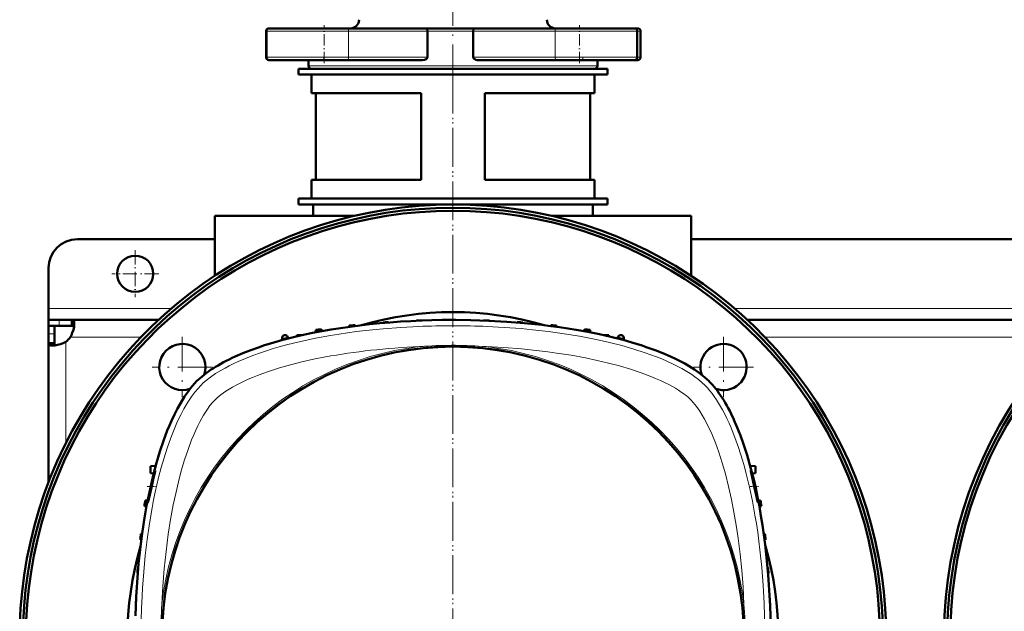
# Model space of a CAD drawing. Extents: x -1595 to 1972, y -1684 to 713.
# Tile 8 of 60: x -158 to 182, y -1190 to -985. Entities that reach past the tile are written whole.
import ezdxf

# ---------------------------------------------------------------- set-up
doc = ezdxf.new("R2010")
doc.units = 0
doc.linetypes.add('DASHDOT', pattern=[18.5, 12, -3, 0.5, -3])

msp = doc.modelspace()

# ---------------------------------------------------------------- linework, layer by layer
at = {"color": 7, "linetype": 'DASHDOT', "lineweight": 18}
for p, q in [((-8.43, -1005.22), (-8.43, -962.19)), ((-8.44, -1005.1), (-8.44, -1392.16)), ((-8.43, -1003.64), (-8.43, -1393.64)), ((-102.13, -1094.54), (-102.13, -1115.34)), ((85.25, -1094.54), (85.25, -1115.34)), ((-91.73, -1104.94), (-112.53, -1104.94)), ((95.65, -1104.94), (74.85, -1104.94))]:
    msp.add_line(p, q, dxfattribs=at)
at = {"color": 7, "lineweight": 50}
for p, q in [((-71.82, -987.63), (-72.14, -987.63)), ((-53.01, -987.63), (-72.01, -987.63)), ((-44.98, -987.63), (-53.01, -987.63)), ((-44.98, -987.63), (-17.41, -987.63)), ((-8.43, -987.63), (-17.41, -987.63)), ((-1.24, -987.63), (-8.43, -987.63)), ((-1.24, -987.63), (27.34, -987.63)), ((35.37, -987.63), (27.34, -987.63)), ((54.37, -987.63), (35.37, -987.63)), ((55.52, -987.63), (54.37, -987.63)), ((-73.14, -988.63), (-73.14, -997.63)), ((-73.01, -988.63), (-73.01, -997.63)), ((-17.28, -988.63), (-17.28, -997.63)), ((-1.39, -988.63), (-1.39, -997.63)), ((55.37, -988.63), (55.37, -997.63)), ((56.52, -988.63), (56.52, -997.63)), ((-72.14, -998.63), (-72.02, -998.63)), ((-72.01, -998.63), (-44.98, -998.63)), ((-58.43, -998.63), (-58.43, -1000.63)), ((-18.94, -998.63), (-44.98, -998.63)), ((27.34, -998.63), (0.37, -998.63)), ((27.34, -998.63), (54.37, -998.63)), ((41.57, -998.63), (41.57, -1000.63)), ((54.38, -998.63), (55.52, -998.63)), ((-61.93, -1001.63), (-8.43, -1001.63)), ((-61.93, -1001.63), (-61.93, -1003.63)), ((-57.43, -1001.63), (-8.43, -1001.63)), ((-8.43, -1001.63), (45.07, -1001.63)), ((-8.43, -1001.63), (40.57, -1001.63)), ((45.07, -1001.63), (45.07, -1003.63)), ((-61.93, -1003.63), (-8.43, -1003.63)), ((-57.43, -1010.13), (-57.43, -1003.63)), ((-8.43, -1003.63), (45.07, -1003.63)), ((40.57, -1010.13), (40.57, -1003.63)), ((-19.43, -1010.13), (-57.43, -1010.13)), ((-55.93, -1040.13), (-55.93, -1010.13)), ((-19.43, -1040.13), (-19.43, -1010.13)), ((40.57, -1010.13), (2.57, -1010.13)), ((2.57, -1040.13), (2.57, -1010.13)), ((39.07, -1040.13), (39.07, -1010.13)), ((-19.43, -1040.13), (-57.43, -1040.13)), ((-57.43, -1046.63), (-57.43, -1040.13)), ((40.57, -1040.13), (2.57, -1040.13)), ((40.57, -1046.63), (40.57, -1040.13)), ((-61.93, -1046.63), (-8.43, -1046.63)), ((-61.93, -1046.63), (-61.93, -1048.63)), ((-61.93, -1048.63), (-8.43, -1048.63)), ((-8.43, -1046.63), (-57.43, -1046.63)), ((-56.83, -1052.63), (-56.83, -1048.63)), ((-8.43, -1046.63), (45.07, -1046.63)), ((40.57, -1046.63), (-8.43, -1046.63)), ((-8.43, -1048.63), (45.07, -1048.63)), ((39.97, -1048.63), (39.97, -1052.63)), ((45.07, -1046.63), (45.07, -1048.63)), ((-90.93, -1052.63), (-42.81, -1052.63)), ((-90.93, -1073.37), (-90.93, -1052.63)), ((25.94, -1052.63), (74.07, -1052.63)), ((74.07, -1073.37), (74.07, -1052.63)), ((-90.93, -1060.63), (-138.43, -1060.63)), ((229.07, -1060.63), (74.07, -1060.63)), ((-148.43, -1084.63), (-148.43, -1070.63)), ((-148.43, -1088.63), (-148.43, -1084.63)), ((-148.43, -1088.63), (-148.43, -1090.63)), ((-144.74, -1088.63), (-148.43, -1088.63)), ((-148.43, -1090.63), (-148.34, -1090.63)), ((-148.43, -1090.63), (-148.43, -1093.5)), ((-144.74, -1090.63), (-148.43, -1090.63)), ((-146.43, -1090.63), (-146.43, -1093.5)), ((-140.41, -1088.63), (-144.74, -1088.63)), ((-144.74, -1090.63), (-140.41, -1090.63)), ((-140.41, -1088.63), (-140.41, -1090.63)), ((-110.41, -1088.63), (-140.41, -1088.63)), ((-44.32, -1090.62), (-44.33, -1091.01)), ((-42.32, -1090.4), (-42.31, -1090.74)), ((-32.69, -1089.54), (-32.7, -1089.69)), ((-30.69, -1089.39), (-30.69, -1089.52)), ((-21.07, -1088.88), (-21.07, -1088.92)), ((-19.07, -1088.81), (-19.07, -1088.83)), ((2.18, -1088.81), (2.18, -1088.83)), ((4.18, -1088.88), (4.18, -1088.92)), ((13.81, -1089.39), (13.8, -1089.52)), ((15.81, -1089.54), (15.81, -1089.69)), ((25.43, -1090.4), (25.42, -1090.74)), ((27.43, -1090.62), (27.45, -1091.01)), ((209.59, -1088.63), (93.54, -1088.63)), ((-148.43, -1093.5), (-148.43, -1096.66)), ((-146.43, -1096.66), (-146.43, -1093.5)), ((-62.44, -1093.93), (-62.45, -1094.34)), ((-60.67, -1093.93), (-62.44, -1093.93)), ((-55.94, -1092.12), (-55.97, -1092.95)), ((-53.94, -1091.83), (-53.92, -1092.55)), ((37.06, -1091.83), (37.03, -1092.55)), ((39.06, -1092.12), (39.09, -1092.95)), ((45.56, -1093.93), (43.79, -1093.93)), ((45.56, -1093.93), (45.57, -1094.34)), ((-148.43, -1096.66), (-146.43, -1096.66)), ((-148.43, -1096.66), (-148.43, -1144.79)), ((-67.62, -1095.65), (-67.6, -1095.04)), ((-67.6, -1094.86), (-67.6, -1095.04)), ((-65.52, -1095.09), (-65.53, -1094.85)), ((48.63, -1095.09), (48.64, -1094.85)), ((50.71, -1094.86), (50.72, -1095.04)), ((50.74, -1095.65), (50.72, -1095.04)), ((-111.35, -1139.16), (-113.18, -1139.26)), ((-113.18, -1141.76), (-113.18, -1139.26)), ((-112.05, -1141.81), (-113.18, -1141.76)), ((94.46, -1139.16), (96.33, -1139.26)), ((95.16, -1141.82), (96.33, -1141.76)), ((96.33, -1139.26), (96.33, -1141.76)), ((-114.13, -1151.1), (-114.95, -1151.13)), ((98.07, -1151.13), (97.24, -1151.1)), ((-114.52, -1153.16), (-115.24, -1153.13)), ((98.36, -1153.13), (97.64, -1153.16)), ((-116.33, -1164.77), (-116.67, -1164.76)), ((-116.46, -1162.76), (-116.06, -1162.74)), ((99.57, -1162.76), (99.18, -1162.74)), ((99.79, -1164.76), (99.45, -1164.77)), ((-117.38, -1174.38), (-117.54, -1174.38)), ((100.65, -1174.38), (100.5, -1174.38)), ((-117.55, -1176.39), (-117.68, -1176.38)), ((100.79, -1176.38), (100.67, -1176.39)), ((-118.16, -1186.01), (-118.2, -1186.01)), ((101.31, -1186.01), (101.27, -1186.01)), ((-118.24, -1188.01), (-118.27, -1188.01)), ((101.38, -1188.01), (101.36, -1188.01))]:
    msp.add_line(p, q, dxfattribs=at)
at = {"color": 7, "linetype": 'DASHDOT', "lineweight": 18, "ltscale": 0.329999}
for p, q in [((-53.01, -999.73), (-53.01, -986.53)), ((35.37, -999.73), (35.37, -986.53))]:
    msp.add_line(p, q, dxfattribs=at)
at = {"color": 7, "lineweight": 18}
for p, q in [((-73.14, -988.63), (-73.01, -988.63)), ((-73.01, -988.63), (-53.01, -988.63)), ((-53.01, -988.63), (-44.56, -988.63)), ((-17.28, -988.63), (-44.56, -988.63)), ((-44.56, -988.63), (-44.56, -997.63)), ((-17.28, -988.63), (-8.43, -988.63)), ((-8.43, -988.63), (-1.39, -988.63)), ((26.92, -988.63), (-1.39, -988.63)), ((26.92, -988.63), (35.37, -988.63)), ((26.92, -988.63), (26.92, -997.63)), ((35.37, -988.63), (55.37, -988.63)), ((55.37, -988.63), (56.52, -988.63)), ((-73.01, -997.63), (-73.14, -997.63)), ((-53.01, -997.63), (-73.01, -997.63)), ((-44.56, -997.63), (-53.01, -997.63)), ((-44.56, -997.63), (-17.28, -997.63)), ((-1.39, -997.63), (26.92, -997.63)), ((35.37, -997.63), (26.92, -997.63)), ((55.37, -997.63), (35.37, -997.63)), ((56.52, -997.63), (55.37, -997.63)), ((-8.43, -1000.63), (-58.43, -1000.63)), ((41.57, -1000.63), (-8.43, -1000.63)), ((-105.91, -1084.63), (-148.43, -1084.63)), ((214.09, -1084.63), (89.04, -1084.63)), ((-144.74, -1088.63), (-144.74, -1090.63)), ((-148.43, -1093.5), (-146.43, -1093.5)), ((-142.43, -1096.17), (-142.43, -1131.23)), ((-116.52, -1094.63), (-140.9, -1094.63)), ((203.48, -1094.63), (99.65, -1094.63))]:
    msp.add_line(p, q, dxfattribs=at)
at = {"color": 7, "linetype": 'DASHDOT', "lineweight": 18, "ltscale": 0.029999}
for p, q in [((-53.14, -998.73), (-53.14, -997.53)), ((36.52, -998.73), (36.52, -997.53))]:
    msp.add_line(p, q, dxfattribs=at)
at = {"color": 7, "linetype": 'DASHDOT', "lineweight": 18, "ltscale": 0.40625}
for p, q in [((-118.43, -1064.51), (-118.43, -1080.76)), ((-110.31, -1072.63), (-126.56, -1072.63))]:
    msp.add_line(p, q, dxfattribs=at)
at = {"color": 7, "linetype": 'DASHDOT', "lineweight": 18, "ltscale": 0.076287}
msp.add_line((-114.33, -1146.33), (-111.28, -1146.33), dxfattribs=at)
at = {"color": 7, "linetype": 'DASHDOT', "lineweight": 18, "ltscale": 0.075502}
msp.add_line((94.42, -1146.33), (97.44, -1146.33), dxfattribs=at)
at = {"color": 7, "lineweight": 50}
for points in [[(-17.41, -987.63), (-17.4, -987.63), (-17.39, -987.64), (-17.38, -987.65), (-17.36, -987.72), (-17.31, -987.96), (-17.28, -988.63)], [(-1.24, -987.63), (-1.25, -987.63), (-1.26, -987.64), (-1.27, -987.66), (-1.3, -987.72), (-1.35, -987.96), (-1.39, -988.63)], [(-17.28, -997.63), (-17.32, -997.84), (-17.42, -998.03), (-17.57, -998.19), (-17.74, -998.32), (-18.02, -998.46), (-18.32, -998.56), (-18.94, -998.63)], [(0.37, -998.63), (-0.07, -998.6), (-0.5, -998.5), (-0.9, -998.32), (-1.08, -998.19), (-1.24, -998.03), (-1.35, -997.84), (-1.39, -997.63)], [(-139.56, -1090.05), (-139.63, -1091), (-139.85, -1092.06), (-140.21, -1093.16), (-140.52, -1093.91), (-140.9, -1094.63)], [(-140.41, -1088.63), (-140.22, -1088.65), (-140.05, -1088.71), (-139.91, -1088.8), (-139.8, -1088.94), (-139.7, -1089.11), (-139.63, -1089.33), (-139.58, -1089.66), (-139.56, -1090.05)], [(-140.41, -1090.63), (-140.07, -1090.68), (-139.81, -1090.82), (-139.64, -1091.07)], [(-8.44, -1088.63), (-2.2, -1088.7), (4.01, -1088.91), (10.19, -1089.25), (16.31, -1089.74), (22.36, -1090.36), (25.44, -1090.74), (28.49, -1091.16), (31.37, -1091.59), (34.23, -1092.05), (38.3, -1092.79), (42.32, -1093.61), (46.26, -1094.5)], [(-147.01, -1097.51), (-147.66, -1097.45), (-147.92, -1097.38), (-148.13, -1097.27), (-148.28, -1097.13), (-148.38, -1096.96), (-148.43, -1096.66)], [(-142.43, -1096.17), (-143.38, -1096.64), (-144.36, -1097.02), (-145.33, -1097.29), (-146.25, -1097.46), (-147.01, -1097.51)], [(-146, -1097.42), (-146.24, -1097.26), (-146.39, -1097), (-146.43, -1096.66)], [(-83.81, -1101.31), (-81.16, -1100.17), (-78.46, -1099.11), (-75.72, -1098.13), (-73.64, -1097.43), (-71.55, -1096.78), (-67.35, -1095.57), (-63.14, -1094.5)], [(46.26, -1094.5), (50.46, -1095.57), (54.67, -1096.78), (56.76, -1097.43), (58.84, -1098.13), (61.58, -1099.11), (64.28, -1100.17), (66.92, -1101.31)], [(66.92, -1101.31), (68.56, -1102.08), (70.25, -1102.92), (71.81, -1103.76), (73.37, -1104.66), (75.2, -1105.82), (76.98, -1107.08), (78.69, -1108.43), (79.5, -1109.16), (80.28, -1109.9)], [(-118.34, -1191.09), (-118.09, -1184.51), (-117.9, -1181.22), (-117.67, -1177.95), (-117.26, -1173.06), (-116.75, -1168.21), (-116.15, -1163.41), (-115.46, -1158.66), (-114.99, -1155.81), (-114.49, -1153), (-113.76, -1149.29), (-112.97, -1145.63), (-112.11, -1142.04), (-111.05, -1138.09), (-109.9, -1134.25), (-108.66, -1130.53), (-107.32, -1126.96), (-106.62, -1125.23), (-105.89, -1123.54), (-104.87, -1121.37), (-103.81, -1119.29), (-102.7, -1117.31), (-101.4, -1115.21), (-100.04, -1113.26), (-99.31, -1112.31), (-98.56, -1111.41), (-97.87, -1110.64), (-97.17, -1109.9)], [(88.87, -1123.27), (90.01, -1125.91), (91.08, -1128.61), (92.06, -1131.35), (92.76, -1133.43), (93.41, -1135.52), (94.61, -1139.72), (95.68, -1143.93)], [(-113.64, -1150.24), (-112.62, -1145.69), (-112.09, -1143.33), (-111.7, -1141.58), (-111.58, -1140.98), (-111.57, -1140.85)], [(-111.58, -1140.83), (-111.58, -1140.83), (-111.58, -1140.83), (-111.6, -1140.86), (-111.68, -1141.07)], [(94.69, -1140.83), (94.69, -1140.83), (94.69, -1140.83), (94.69, -1140.84), (94.68, -1140.86), (94.71, -1141.08)], [(96.96, -1150.24), (96.55, -1148.07), (96.02, -1145.65), (95.44, -1143.29), (94.96, -1141.57), (94.76, -1140.97), (94.71, -1140.85)], [(-111.99, -1142.08), (-112.41, -1143.61), (-113.15, -1146.76), (-113.68, -1149.35), (-114.03, -1151.39), (-114.07, -1151.78), (-114.07, -1151.82), (-114.06, -1151.83), (-114.06, -1151.83), (-114.06, -1151.83), (-114.06, -1151.83)], [(94.92, -1142.09), (95.98, -1146.79), (96.56, -1149.36), (97.03, -1151.39), (97.14, -1151.78), (97.16, -1151.83), (97.17, -1151.83), (97.17, -1151.83)], [(-114.06, -1151.83), (-114.05, -1151.83), (-114.05, -1151.83), (-114.03, -1151.78), (-113.92, -1151.42)], [(97.17, -1151.83), (97.17, -1151.83), (97.17, -1151.83), (97.18, -1151.83), (97.18, -1151.82), (97.18, -1151.78), (97.15, -1151.41)]]:
    msp.add_lwpolyline(points, dxfattribs=at)
at = {"color": 7, "lineweight": 18}
for points in [[(-20.3, -1090.89), (-26.48, -1091.22), (-32.64, -1091.7), (-38.76, -1092.33), (-41.83, -1092.7), (-44.89, -1093.11), (-47.87, -1093.56), (-50.84, -1094.04), (-56, -1095), (-58.56, -1095.52), (-61.09, -1096.08), (-63.6, -1096.68), (-66.09, -1097.31), (-68.55, -1097.99), (-70.97, -1098.7), (-73.02, -1099.34), (-75.04, -1100.01), (-77.68, -1100.96), (-80.25, -1101.97), (-82.76, -1103.04), (-84.33, -1103.77), (-85.86, -1104.53), (-87.34, -1105.3), (-88.76, -1106.11), (-90.6, -1107.24), (-92.32, -1108.42), (-93.91, -1109.65), (-94.86, -1110.48), (-95.75, -1111.32)], [(78.87, -1111.32), (77.77, -1110.3), (76.57, -1109.29), (75.26, -1108.3), (74.22, -1107.57), (73.12, -1106.86), (70.78, -1105.48), (68.27, -1104.17), (65.6, -1102.92), (63.83, -1102.16), (62.01, -1101.43), (60.1, -1100.7), (58.14, -1100.01), (54.14, -1098.71), (50.01, -1097.53), (45.75, -1096.45), (43.2, -1095.86), (40.62, -1095.3), (35.38, -1094.29), (30.03, -1093.41), (24.6, -1092.66), (19.11, -1092.03)], [(66.28, -1111.01), (64.85, -1110.29), (63.37, -1109.59), (61.74, -1108.87), (60.06, -1108.18), (56.69, -1106.91), (53.04, -1105.7), (49.28, -1104.58), (45.42, -1103.57), (41.48, -1102.64), (37.48, -1101.81), (32.46, -1100.89), (27.37, -1100.09), (24.38, -1099.68), (21.37, -1099.31), (15.32, -1098.69), (9.23, -1098.21), (3.11, -1097.88)], [(-52.6, -1101.47), (-56.68, -1102.28), (-60.7, -1103.18), (-64.65, -1104.17), (-68.54, -1105.27), (-72.32, -1106.48), (-74.25, -1107.15), (-76.13, -1107.86), (-77.78, -1108.52), (-79.39, -1109.2)], [(-79.39, -1109.2), (-82.15, -1110.49), (-83.49, -1111.18), (-84.78, -1111.89), (-85.95, -1112.58), (-87.06, -1113.29), (-88.66, -1114.42), (-90.06, -1115.57), (-90.8, -1116.27)], [(73.92, -1116.27), (72.97, -1115.39), (71.86, -1114.5), (70.63, -1113.6), (69.62, -1112.94), (68.56, -1112.28), (66.28, -1111.01)], [(-95.75, -1111.32), (-96.81, -1112.45), (-97.84, -1113.68), (-98.83, -1115), (-99.55, -1116.04), (-100.25, -1117.13), (-101.6, -1119.41), (-102.7, -1121.51), (-103.75, -1123.7), (-104.75, -1125.96), (-105.46, -1127.69), (-106.14, -1129.46), (-107.42, -1133.09), (-108.46, -1136.39), (-109.43, -1139.76), (-110.32, -1143.18), (-110.93, -1145.7), (-111.49, -1148.25), (-112.06, -1150.97), (-112.58, -1153.71), (-113.51, -1159.18), (-114.3, -1164.71), (-114.96, -1170.28), (-115.5, -1175.9), (-115.91, -1181.53), (-116.19, -1186.78)], [(99.3, -1186.78), (98.96, -1180.59), (98.49, -1174.44), (97.86, -1168.32), (97.49, -1165.24), (97.07, -1162.19), (96.63, -1159.2), (96.14, -1156.23), (95.25, -1151.39), (94.25, -1146.6), (93.11, -1141.9), (92.48, -1139.53), (91.82, -1137.19), (91.14, -1134.98), (90.43, -1132.79), (89.21, -1129.36), (87.89, -1126.03), (87.17, -1124.37), (86.42, -1122.74), (85.68, -1121.25), (84.92, -1119.8), (83.54, -1117.41), (82.81, -1116.27), (82.06, -1115.17), (81.31, -1114.14), (80.53, -1113.16), (79.71, -1112.21), (78.87, -1111.32)], [(-90.8, -1116.27), (-91.68, -1117.22), (-92.58, -1118.32), (-93.47, -1119.56), (-94.14, -1120.57), (-94.8, -1121.63), (-96.07, -1123.91)], [(92.31, -1187.08), (91.99, -1181.2), (91.54, -1175.35), (90.98, -1169.77), (90.29, -1164.24), (89.63, -1159.71), (88.86, -1155.24), (88, -1150.81), (87.01, -1146.36), (85.9, -1142), (84.8, -1138.16), (83.6, -1134.43), (82.42, -1131.18), (81.15, -1128.07), (79.96, -1125.45), (78.69, -1122.99), (77.89, -1121.6), (77.08, -1120.28), (75.93, -1118.63), (74.78, -1117.19), (73.92, -1116.27)], [(-96.07, -1123.91), (-96.79, -1125.34), (-97.48, -1126.82), (-98.2, -1128.45), (-98.9, -1130.13), (-100.16, -1133.5), (-101.38, -1137.15), (-102.49, -1140.91), (-103.51, -1144.77), (-104.43, -1148.71), (-105.27, -1152.7), (-106.19, -1157.73), (-106.98, -1162.82), (-107.39, -1165.81), (-107.76, -1168.82), (-108.38, -1174.87), (-108.86, -1180.96), (-109.19, -1187.08)]]:
    msp.add_lwpolyline(points, dxfattribs=at)
at = {"color": 7, "lineweight": 50}
for centre, radius in [((-118.43, -1072.63), 6.25), ((-8.44, -1198.63), 100.74)]:
    msp.add_circle(centre, radius, dxfattribs=at)
at = {"color": 7, "lineweight": 18}
msp.add_circle((-8.44, -1198.63), 101, dxfattribs=at)
at = {"color": 7, "lineweight": 50}
for centre, radius, start, end in [((-43.93, -984.63), 3, 270, 0), ((27.07, -984.63), 3, 180, 270), ((-72.14, -988.63), 1, 90, 180), ((-72.01, -988.63), 1, 90, 180), ((54.37, -988.63), 1, 0, 90), ((55.52, -988.63), 1, 0, 90), ((-72.14, -997.63), 1, 180, 270), ((-72.01, -997.63), 1, 180, 270), ((54.37, -997.63), 1, 270, 360), ((55.52, -997.63), 1, 270, 360), ((-57.43, -1000.63), 1, 180, 270), ((40.57, -1000.63), 1, 270, 0), ((-8.43, -1198.64), 150, 308.9754, 231.0147), ((-8.44, -1198.63), 148.87, 309.4826, 230.5172), ((311.57, -1198.64), 150, 4.7834, 231.0147), ((311.56, -1198.63), 148.87, 4.8166, 230.5172), ((-8.44, -1198.63), 147.82, 309.9547, 230.0451), ((311.56, -1198.63), 147.82, 4.8509, 230.0451), ((-138.43, -1070.63), 10, 90, 180), ((-8.44, -1198.63), 112.7, 73.714, 106.286), ((-8.44, -1413.63), 325, 95.9829, 96.3375), ((-8.44, -1413.63), 325, 93.9256, 94.2791), ((-8.44, -1413.63), 325, 91.8735, 92.2263), ((-8.44, -1413.63), 325, 89.8237, 90.1763), ((-8.44, -1413.63), 325, 87.7737, 88.1265), ((-8.44, -1413.63), 325, 85.7209, 86.0744), ((-8.44, -1413.63), 325, 83.6625, 84.0172), ((-66.6, -1094.89), 1, 100.3399, 178), ((-8.44, -1413.63), 325, 100.3274, 100.3399), ((-66.53, -1094.88), 1, 63.2924, 100.3274), ((-66.53, -1094.88), 1, 2, 63.2924), ((-8.44, -1413.63), 325, 98.0479, 98.4041), ((-8.44, -1413.63), 325, 81.5959, 81.9522), ((49.64, -1094.88), 1, 116.6987, 178), ((49.64, -1094.88), 1, 79.6727, 116.6987), ((-8.44, -1413.63), 325, 79.6601, 79.6727), ((49.71, -1094.89), 1, 2, 79.6601), ((-146.56, -1090.51), 7, 306.0861, 323.9183), ((-102.13, -1104.94), 8, 340.2966, 289.7045), ((85.25, -1104.94), 8, 73.6479, 199.7036), ((85.25, -1104.94), 8, 250.2965, 73.6479), ((-91.85, -1147.68), 20.9, 161.5709, 164.4634), ((-111.59, -1140.85), 0.0181, 345.2469, 52.7118), ((94.68, -1140.86), 0.03, 20.9032, 64.4524), ((121.23, -1136.1), 26.98, 190.6516, 192.8383), ((206.56, -1198.63), 325, 171.5959, 171.9522), ((-158.4, -1140.23), 45.87, 345.8814, 347.3994), ((67.41, -1155.52), 30.02, 7.8714, 10.1339), ((-223.44, -1198.63), 325, 8.0479, 8.4041), ((206.56, -1198.63), 325, 173.6625, 174.0172), ((-223.44, -1198.63), 325, 5.9829, 6.3375), ((-8.44, -1198.63), 112.7, 163.7063, 196.2938), ((-8.44, -1198.63), 112.7, 343.714, 16.286), ((206.56, -1198.63), 325, 175.7209, 176.0744), ((-223.44, -1198.63), 325, 3.9256, 4.2791), ((206.56, -1198.63), 325, 177.7737, 178.1265), ((-223.44, -1198.63), 325, 1.8735, 2.2263)]:
    msp.add_arc(centre, radius, start, end, dxfattribs=at)
at = {"color": 7, "lineweight": 18}
for centre, radius, start, end in [((-8.44, -1369.1), 278.46, 87.5597, 92.4395), ((-7.66, -1352.7), 262.04, 84.1371, 87.5794), ((-8.44, -1413.67), 324.07, 100.1495, 100.5184), ((-8.44, -1244.94), 147.51, 85.5067, 93.8371), ((-8.44, -1413.67), 324.07, 79.4816, 79.8505), ((-8.44, -1198.63), 101.41, 96.5423, 173.4568), ((-8.45, -1244.76), 147.33, 93.8374, 94.4935), ((-8.44, -1198.63), 101.41, 6.5424, 83.4568), ((162.02, -1198.63), 278.46, 177.5597, 182.4396), ((37.87, -1198.63), 147.52, 175.507, 184.4923), ((-54.76, -1198.63), 147.52, 355.507, 4.4923), ((-178.91, -1198.63), 278.46, 357.5597, 2.4396)]:
    msp.add_arc(centre, radius, start, end, dxfattribs=at)
for centre, major_axis, ratio, start_param, end_param in [((-44.98, -988.63), (0, -1), 0.422618, 1.570796, 3.141593), ((27.34, -988.63), (0, -1), 0.422618, 3.141593, 4.712389), ((-44.98, -997.63), (0, -1), 0.422618, 0, 1.570796), ((27.34, -997.63), (0, 1), 0.422618, 1.570796, 3.141593), ((-4.31, -1130.22), (95.23, -1.54), 0.341842, 1.741831, 2.108111)]:
    msp.add_ellipse(centre, major_axis=major_axis, ratio=ratio, start_param=start_param, end_param=end_param, dxfattribs=at)
at = {"color": 7, "lineweight": 50}
for centre, major_axis, ratio, start_param, end_param in [((-6.55, -1121.64), (96.68, -0.73), 0.341319, 1.592988, 2.19875), ((-11.22, -1119.29), (90.71, 0.42), 0.335978, 2.496909, 2.814666), ((70.9, -1195.86), (0.42, -90.71), 0.335977, 2.496911, 2.814667), ((68.55, -1200.53), (-0.73, -96.68), 0.341319, 1.592988, 2.198749)]:
    msp.add_ellipse(centre, major_axis=major_axis, ratio=ratio, start_param=start_param, end_param=end_param, dxfattribs=at)

doc.saveas('drawing.dxf')
